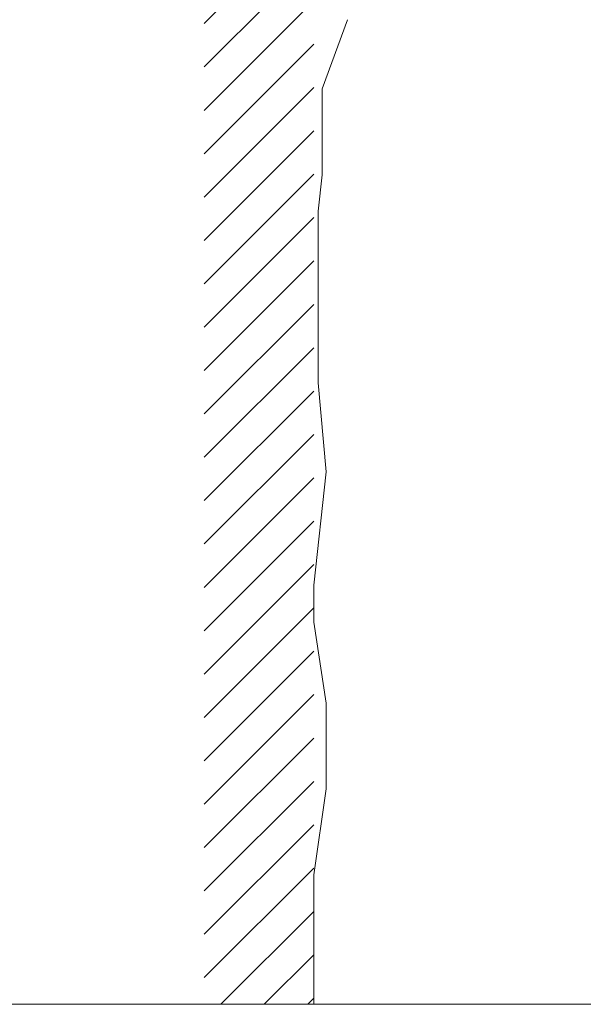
# Model space of a CAD drawing. Header units: millimetres. Extents: x -5998 to 64464, y -2232 to 8822.
# Tile 34 of 52: x 45425 to 46344, y 2580 to 4185. Entities that reach past the tile are written whole.
import ezdxf

# ---------------------------------------------------------------- set-up
doc = ezdxf.new("R2010")
doc.units = ezdxf.units.MM
for name, color, linetype, lineweight in [('A-DETL', 90, 'Continuous', 18), ('A-DETL-GENF', 92, 'Continuous', 18), ('A-WALL', 113, 'Continuous', 18)]:
    doc.layers.add(name, color=color, linetype=linetype, lineweight=lineweight)

msp = doc.modelspace()

# ---------------------------------------------------------------- hatches: boundary and pattern name
at = {"layer": 'A-DETL-GENF'}
h = msp.add_hatch(dxfattribs=at)
h.set_pattern_fill('FP_16', color=231, style=0, pattern_type=2)
h.set_pattern_definition([(45, (39284.153, 0), (-35.35534, 35.35534), [])])
h.paths.add_polyline_path([(45904.6, 2580), (45904.6, 5173.8), (45726, 5173.8), (45726, 2580)], flags=0)

# ---------------------------------------------------------------- linework, layer by layer
at = {"layer": 'A-DETL'}
for p, q in [((45959.4, 4185.5), (45918.4, 4072.7)), ((45918.4, 4072.7), (45918.4, 3992.7)), ((45918.4, 3992.7), (45918.4, 3932.7)), ((45918.4, 3932.7), (45911.9, 3873.1)), ((45911.9, 3873.1), (45911.9, 3773.1)), ((45911.9, 3773.1), (45911.9, 3593.1)), ((45911.9, 3593.1), (45924.6, 3448.1)), ((45924.6, 3448.1), (45904.6, 3263.3)), ((45904.6, 3263.3), (45904.6, 3203.3)), ((45904.6, 3203.3), (45924.6, 3071.1)), ((45924.6, 3071.1), (45924.6, 3011.1)), ((45924.6, 3011.1), (45924.6, 2931.1)), ((45924.6, 2931.1), (45904.6, 2791.2)), ((45904.6, 2791.2), (45904.6, 2580))]:
    msp.add_line(p, q, dxfattribs=at)
at = {"layer": 'A-WALL'}
msp.add_line((48829.6, 2580), (39569.6, 2580), dxfattribs=at)

doc.saveas('drawing.dxf')
